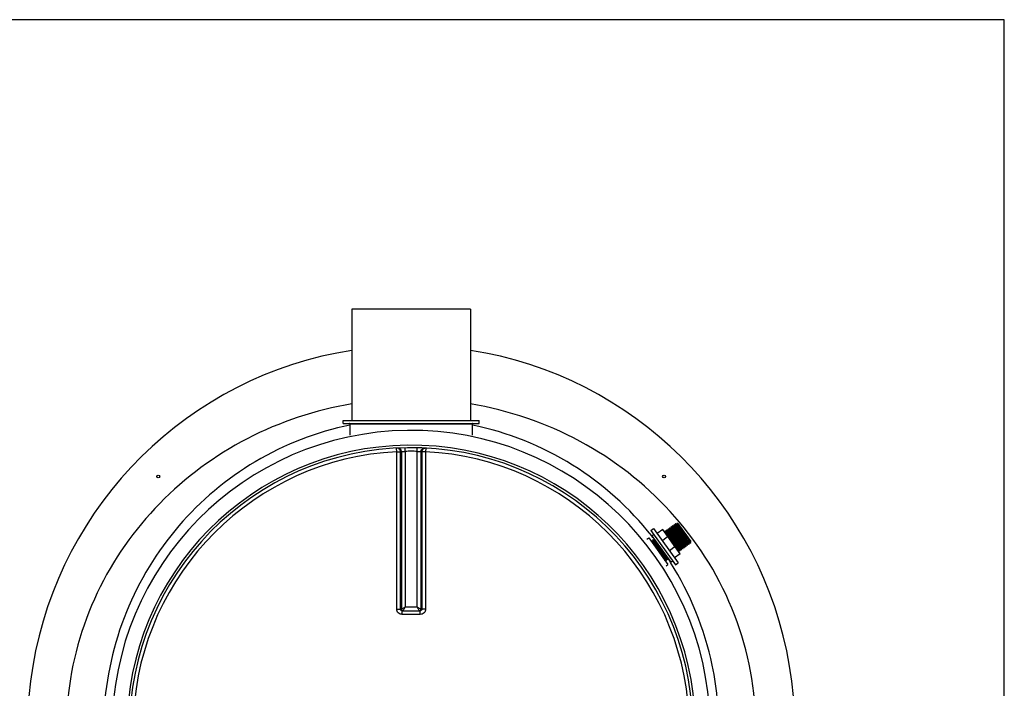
# Model space of a CAD drawing. Header units: millimetres. Extents: x 0 to 297, y 0 to 210.
# Tile 6 of 17: x 162 to 189, y 93 to 111. Entities that reach past the tile are written whole.
import ezdxf

# ---------------------------------------------------------------- set-up
doc = ezdxf.new("R2010")
doc.units = ezdxf.units.MM
doc.header["$LTSCALE"] = 16.335
doc.layers.get('0').update_dxf_attribs({"linetype": 'CONTINUOUS'})
doc.layers.add('AXES_REF', color=7, linetype='CONTINUOUS')

msp = doc.modelspace()

# ---------------------------------------------------------------- linework, layer by layer
at = {"color": 7, "linetype": 'Continuous'}
for p, q in [((188.841, 111.211), (109.601, 111.211)), ((188.841, 72.931), (188.841, 111.211)), ((171.011, 100.408), (174.671, 100.408)), ((171.011, 100.328), (171.011, 100.408)), ((174.671, 100.328), (174.671, 100.408)), ((171.011, 100.328), (174.671, 100.328)), ((171.191, 100.012), (171.191, 100.318)), ((174.491, 100.012), (174.491, 100.318)), ((179.77, 97.476), (179.769, 97.476)), ((179.806, 97.46), (179.77, 97.476)), ((179.804, 97.501), (179.808, 97.464)), ((179.804, 97.501), (179.804, 97.501)), ((179.81, 97.506), (179.81, 97.506)), ((179.846, 97.49), (179.81, 97.506)), ((179.844, 97.53), (179.844, 97.531)), ((179.844, 97.53), (179.848, 97.493)), ((179.846, 97.49), (179.846, 97.49)), ((179.848, 97.493), (179.848, 97.491)), ((179.851, 97.535), (179.85, 97.535)), ((179.887, 97.519), (179.851, 97.535)), ((179.885, 97.56), (179.889, 97.522)), ((179.885, 97.56), (179.885, 97.56)), ((179.887, 97.519), (179.887, 97.519)), ((179.889, 97.522), (179.889, 97.52)), ((179.891, 97.564), (179.891, 97.564)), ((179.927, 97.548), (179.891, 97.564)), ((179.925, 97.589), (179.929, 97.551)), ((179.925, 97.589), (179.926, 97.589)), ((179.927, 97.548), (179.927, 97.548)), ((179.929, 97.551), (179.929, 97.55)), ((179.932, 97.593), (179.931, 97.593)), ((179.968, 97.577), (179.932, 97.593)), ((179.966, 97.618), (179.97, 97.581)), ((179.966, 97.618), (179.966, 97.618)), ((179.968, 97.577), (179.968, 97.577)), ((179.97, 97.581), (179.97, 97.579)), ((180.007, 97.607), (179.972, 97.623)), ((179.972, 97.623), (179.972, 97.623)), ((180.008, 97.607), (180.007, 97.607)), ((180.03, 97.628), (180.008, 97.631)), ((180.008, 97.631), (180.01, 97.608)), ((180.008, 97.631), (180.008, 97.631)), ((180.009, 97.607), (180.008, 97.607)), ((180.03, 97.628), (180.381, 97.141)), ((179.631, 97.463), (179.48, 97.354)), ((179.768, 97.273), (179.617, 97.164)), ((180.099, 96.814), (179.631, 97.463)), ((179.682, 97.413), (179.682, 97.414)), ((179.682, 97.413), (179.685, 97.389)), ((179.689, 97.418), (179.688, 97.418)), ((179.723, 97.402), (179.689, 97.418)), ((179.723, 97.443), (179.726, 97.405)), ((179.723, 97.443), (179.723, 97.443)), ((179.724, 97.402), (179.723, 97.402)), ((179.725, 97.402), (179.724, 97.402)), ((179.726, 97.405), (179.727, 97.403)), ((179.729, 97.447), (179.729, 97.447)), ((179.765, 97.431), (179.729, 97.447)), ((179.763, 97.472), (179.767, 97.434)), ((179.763, 97.472), (179.763, 97.472)), ((179.765, 97.431), (179.765, 97.431)), ((179.767, 97.434), (179.767, 97.433)), ((179.806, 97.46), (179.806, 97.46)), ((179.808, 97.464), (179.808, 97.462)), ((180.139, 97.163), (180.054, 97.275)), ((180.088, 97.3), (180.173, 97.188)), ((179.317, 97.15), (179.318, 97.145)), ((179.317, 97.15), (179.317, 97.15)), ((179.324, 97.155), (179.323, 97.155)), ((179.359, 97.139), (179.324, 97.155)), ((179.358, 97.179), (179.358, 97.18)), ((179.358, 97.179), (179.361, 97.142)), ((179.36, 97.138), (179.359, 97.139)), ((179.361, 97.142), (179.362, 97.14)), ((179.364, 97.184), (179.364, 97.184)), ((179.399, 97.168), (179.364, 97.184)), ((179.399, 97.204), (179.402, 97.169)), ((179.4, 97.168), (179.399, 97.168)), ((179.4, 97.168), (179.4, 97.168)), ((179.962, 97.004), (179.811, 96.895)), ((180.135, 96.927), (180.131, 96.966)), ((180.133, 96.968), (180.135, 96.967)), ((180.135, 96.967), (180.169, 96.952)), ((180.169, 96.952), (180.17, 96.952)), ((180.176, 96.956), (180.172, 96.995)), ((180.174, 96.997), (180.176, 96.996)), ((180.176, 96.996), (180.21, 96.981)), ((180.176, 96.956), (180.176, 96.956)), ((180.21, 96.981), (180.21, 96.981)), ((180.216, 96.986), (180.212, 97.025)), ((180.214, 97.026), (180.215, 97.026)), ((180.215, 97.026), (180.216, 97.025)), ((180.216, 97.025), (180.25, 97.01)), ((180.216, 96.986), (180.216, 96.985)), ((180.25, 97.01), (180.251, 97.01)), ((180.257, 97.015), (180.253, 97.054)), ((180.255, 97.055), (180.291, 97.039)), ((180.257, 97.015), (180.257, 97.014)), ((180.291, 97.039), (180.291, 97.039)), ((180.297, 97.044), (180.293, 97.083)), ((180.296, 97.085), (180.331, 97.069)), ((180.297, 97.044), (180.297, 97.044)), ((180.331, 97.069), (180.332, 97.069)), ((180.334, 97.111), (180.334, 97.112)), ((180.338, 97.073), (180.334, 97.111)), ((180.336, 97.114), (180.372, 97.098)), ((180.374, 97.099), (180.337, 97.15)), ((180.338, 97.073), (180.338, 97.073)), ((180.372, 97.098), (180.371, 97.099)), ((180.372, 97.098), (180.372, 97.098)), ((180.377, 97.116), (180.374, 97.099)), ((180.377, 97.117), (180.375, 97.142)), ((180.377, 97.143), (180.381, 97.141)), ((180.377, 97.117), (180.377, 97.116)), ((180.378, 97.144), (180.38, 97.142)), ((180.38, 97.142), (180.381, 97.141)), ((179.77, 96.664), (179.767, 96.693)), ((180.099, 96.814), (179.948, 96.705)), ((180.053, 96.878), (180.05, 96.908)), ((180.052, 96.909), (180.052, 96.909)), ((180.052, 96.909), (180.054, 96.908)), ((180.054, 96.908), (180.088, 96.893)), ((180.088, 96.893), (180.089, 96.893)), ((180.095, 96.898), (180.091, 96.937)), ((180.093, 96.938), (180.093, 96.938)), ((180.093, 96.938), (180.129, 96.922)), ((180.095, 96.898), (180.095, 96.897)), ((180.129, 96.922), (180.129, 96.922)), ((180.135, 96.927), (180.135, 96.927)), ((179.686, 96.634), (179.685, 96.644)), ((179.687, 96.646), (179.689, 96.645)), ((179.689, 96.645), (179.723, 96.63)), ((179.723, 96.63), (179.724, 96.63)), ((179.73, 96.634), (179.726, 96.674)), ((179.727, 96.675), (179.728, 96.675)), ((179.728, 96.675), (179.73, 96.674)), ((179.73, 96.674), (179.764, 96.659)), ((179.73, 96.634), (179.73, 96.634)), ((179.764, 96.659), (179.764, 96.659)), ((179.77, 96.664), (179.77, 96.663)), ((172.594, 95.275), (173.088, 95.275))]:
    msp.add_line(p, q, dxfattribs=at)
at = {"color": 9, "linetype": 'Continuous'}
for p, q in [((171.191, 100.318), (174.491, 100.318)), ((172.452, 99.564), (172.447, 99.661)), ((172.679, 99.596), (172.677, 99.67)), ((173.003, 99.572), (173.005, 99.67)), ((173.234, 99.661), (173.229, 99.564)), ((172.452, 95.316), (172.452, 99.564)), ((172.552, 95.315), (172.552, 99.562)), ((172.58, 99.563), (172.58, 95.313)), ((172.679, 99.572), (172.679, 99.596)), ((172.679, 99.572), (172.679, 95.371)), ((173.003, 95.371), (173.003, 99.572)), ((173.102, 99.563), (173.102, 95.313)), ((173.13, 99.562), (173.13, 95.315)), ((173.229, 99.564), (173.229, 95.316)), ((179.846, 97.49), (179.847, 97.489)), ((179.847, 97.489), (179.848, 97.488)), ((179.927, 97.548), (179.928, 97.548)), ((179.928, 97.548), (179.929, 97.547)), ((179.968, 97.577), (179.968, 97.577)), ((179.968, 97.577), (179.969, 97.577)), ((180.008, 97.607), (180.009, 97.606)), ((179.724, 97.402), (179.725, 97.401)), ((179.725, 97.401), (179.727, 97.4)), ((179.727, 97.403), (179.727, 97.404)), ((179.765, 97.431), (179.766, 97.431)), ((179.766, 97.431), (179.767, 97.43)), ((179.806, 97.46), (179.806, 97.46)), ((179.806, 97.46), (179.808, 97.459)), ((179.359, 97.139), (179.36, 97.138)), ((179.36, 97.138), (179.361, 97.137)), ((179.4, 97.168), (179.401, 97.167)), ((179.401, 97.167), (179.402, 97.166)), ((179.402, 97.169), (179.402, 97.17)), ((180.132, 96.969), (180.133, 96.968)), ((180.133, 96.968), (180.133, 96.968)), ((180.173, 96.998), (180.173, 96.997)), ((180.173, 96.997), (180.174, 96.997)), ((180.174, 96.997), (180.174, 96.997)), ((180.214, 97.027), (180.214, 97.026)), ((180.214, 97.026), (180.215, 97.026)), ((180.253, 97.057), (180.255, 97.055)), ((180.294, 97.086), (180.295, 97.085)), ((180.295, 97.085), (180.296, 97.085)), ((180.334, 97.115), (180.336, 97.114)), ((180.336, 97.114), (180.336, 97.114)), ((180.374, 97.145), (180.376, 97.144)), ((180.376, 97.144), (180.377, 97.143)), ((180.377, 97.143), (180.377, 97.143)), ((179.586, 96.937), (179.68, 96.813)), ((179.777, 96.668), (179.768, 96.682)), ((179.778, 96.669), (179.77, 96.683)), ((180.05, 96.911), (180.052, 96.909)), ((180.052, 96.909), (180.052, 96.909)), ((180.052, 96.909), (180.052, 96.909)), ((180.052, 96.909), (180.052, 96.909)), ((180.091, 96.94), (180.092, 96.939)), ((180.092, 96.939), (180.093, 96.938)), ((179.686, 96.647), (179.687, 96.646)), ((179.687, 96.646), (179.687, 96.646)), ((179.726, 96.676), (179.728, 96.675)), ((179.728, 96.675), (179.728, 96.675)), ((173.003, 95.371), (172.679, 95.371)), ((172.552, 95.315), (172.579, 95.313)), ((172.594, 95.176), (172.594, 95.275)), ((172.841, 95.176), (172.594, 95.176)), ((173.088, 95.176), (172.841, 95.176)), ((173.088, 95.176), (173.088, 95.275)), ((173.103, 95.313), (173.13, 95.315))]:
    msp.add_line(p, q, dxfattribs=at)
at = {"color": 7, "linetype": 'Continuous'}
for points in [[(179.848, 97.491), (179.848, 97.491), (179.848, 97.491), (179.848, 97.491), (179.848, 97.49), (179.848, 97.49), (179.847, 97.49), (179.846, 97.489), (179.846, 97.49), (179.846, 97.49)], [(179.889, 97.52), (179.889, 97.52), (179.889, 97.52), (179.889, 97.52), (179.888, 97.519), (179.888, 97.519), (179.888, 97.519), (179.887, 97.519), (179.887, 97.519), (179.887, 97.519)], [(179.929, 97.55), (179.929, 97.55), (179.929, 97.549), (179.929, 97.549), (179.929, 97.549), (179.929, 97.548), (179.928, 97.548), (179.928, 97.548), (179.927, 97.548), (179.927, 97.548)], [(179.97, 97.579), (179.97, 97.579), (179.97, 97.579), (179.97, 97.578), (179.97, 97.578), (179.969, 97.578), (179.969, 97.577), (179.968, 97.577), (179.968, 97.577), (179.968, 97.577)], [(180.01, 97.608), (180.01, 97.608), (180.01, 97.607), (180.01, 97.607), (180.009, 97.607), (180.009, 97.607), (180.009, 97.607)], [(179.727, 97.403), (179.727, 97.403), (179.727, 97.403), (179.726, 97.403), (179.726, 97.402), (179.725, 97.402), (179.725, 97.402), (179.725, 97.402)], [(179.767, 97.433), (179.767, 97.433), (179.767, 97.432), (179.767, 97.432), (179.767, 97.432), (179.766, 97.431), (179.766, 97.431), (179.765, 97.431), (179.765, 97.431), (179.765, 97.431)], [(179.808, 97.462), (179.808, 97.462), (179.808, 97.462), (179.808, 97.461), (179.807, 97.461), (179.807, 97.461), (179.806, 97.46), (179.806, 97.46), (179.806, 97.46), (179.806, 97.46)], [(179.362, 97.14), (179.362, 97.14), (179.362, 97.14), (179.362, 97.14), (179.361, 97.139), (179.361, 97.139), (179.36, 97.138), (179.36, 97.138), (179.36, 97.138), (179.36, 97.138)], [(179.402, 97.169), (179.402, 97.169), (179.402, 97.169), (179.402, 97.169), (179.402, 97.168), (179.401, 97.168), (179.401, 97.168), (179.4, 97.168)], [(180.131, 96.966), (180.131, 96.966), (180.131, 96.966), (180.131, 96.967), (180.131, 96.967), (180.132, 96.967), (180.132, 96.968), (180.133, 96.968), (180.133, 96.968)], [(180.133, 96.968), (180.133, 96.968), (180.133, 96.968), (180.133, 96.968)], [(180.172, 96.995), (180.172, 96.995), (180.172, 96.996), (180.172, 96.996), (180.172, 96.996), (180.172, 96.997), (180.173, 96.997), (180.173, 96.997), (180.173, 96.997)], [(180.173, 96.997), (180.174, 96.997), (180.174, 96.997), (180.174, 96.997)], [(180.212, 97.025), (180.212, 97.025), (180.212, 97.025), (180.212, 97.025), (180.213, 97.025), (180.213, 97.026), (180.214, 97.026), (180.214, 97.026), (180.214, 97.026)], [(180.253, 97.054), (180.253, 97.054), (180.253, 97.054), (180.253, 97.054), (180.253, 97.055), (180.254, 97.055), (180.254, 97.056), (180.255, 97.056), (180.255, 97.055)], [(180.293, 97.083), (180.293, 97.083), (180.293, 97.083), (180.294, 97.084), (180.294, 97.084), (180.294, 97.085), (180.295, 97.085), (180.295, 97.085), (180.296, 97.085)], [(180.334, 97.112), (180.334, 97.112), (180.334, 97.113), (180.334, 97.113), (180.334, 97.114), (180.335, 97.114), (180.336, 97.114), (180.336, 97.114), (180.336, 97.114)], [(180.375, 97.142), (180.375, 97.142), (180.375, 97.142), (180.375, 97.142), (180.375, 97.143), (180.375, 97.143), (180.376, 97.143), (180.377, 97.143), (180.377, 97.143)], [(180.05, 96.908), (180.05, 96.908), (180.05, 96.908), (180.05, 96.908), (180.05, 96.909), (180.051, 96.909), (180.051, 96.909), (180.052, 96.909), (180.052, 96.909)], [(180.091, 96.937), (180.091, 96.937), (180.091, 96.937), (180.091, 96.938), (180.091, 96.938), (180.092, 96.939), (180.093, 96.939), (180.093, 96.938)], [(179.685, 96.644), (179.685, 96.644), (179.685, 96.645), (179.685, 96.645), (179.686, 96.646), (179.686, 96.646), (179.686, 96.646)], [(179.686, 96.646), (179.687, 96.646), (179.687, 96.646), (179.687, 96.646)], [(179.726, 96.674), (179.726, 96.674), (179.726, 96.674), (179.726, 96.674), (179.726, 96.674), (179.726, 96.675), (179.727, 96.675), (179.727, 96.675), (179.727, 96.675)], [(172.594, 95.275), (172.592, 95.275), (172.59, 95.275), (172.59, 95.275)], [(173.092, 95.275), (173.092, 95.275), (173.09, 95.275), (173.088, 95.275)]]:
    msp.add_lwpolyline(points, dxfattribs=at)
for centre, radius, start, end in [((172.841, 92.071), 10.35, 98.892, 242.0381), ((172.841, 92.071), 10.35, 297.9619, 81.108), ((171.181, 100.318), 0.01, 0, 90), ((174.501, 100.318), 0.01, 90, 180), ((172.841, 92.071), 7.6, 1.5081, 358.4919), ((180.456, 97.213), 0.104, 221.0097, 221.3717)]:
    msp.add_arc(centre, radius, start, end, dxfattribs=at)
at = {"color": 9, "linetype": 'Continuous'}
for centre, radius, start, end in [((172.841, 92.071), 8.068, 1.4208, 358.5792), ((172.841, 92.071), 7.668, 1.4932, 358.5068), ((172.841, 92.071), 7.503, 92.9675, 177.0325), ((172.94, 92.072), 7.5, 92.7532, 92.9681), ((172.479, 99.563), 0.101, 0.2762, 17.8878), ((172.841, 92.076), 7.498, 90, 91.236), ((172.841, 92.076), 7.498, 88.764, 90), ((173.203, 99.563), 0.101, 162.1122, 179.7238), ((172.742, 92.072), 7.5, 87.0319, 87.2468), ((172.841, 92.071), 7.503, 2.9675, 87.0325), ((180.003, 97.598), 0.0101, 50.9487, 52.8282), ((172.761, 92.102), 8.373, 37.6138, 38.3256), ((172.486, 91.653), 9.199, 37.6609, 37.8205), ((172.743, 92.09), 8.394, 32.5454, 33.0614), ((172.742, 92.089), 8.395, 32.3157, 32.5455)]:
    msp.add_arc(centre, radius, start, end, dxfattribs=at)
for points, knots in [([(171.24, 100.853), (170.262, 100.689), (168.357, 100.058), (165.942, 98.28), (164.213, 95.818), (163.4, 92.89), (163.651, 89.852), (164.918, 87.105), (166.993, 84.941), (168.759, 84.006), (169.688, 83.685)], [0, 0, 0, 0, 0.125623, 0.249484, 0.373687, 0.499788, 0.626562, 0.751746, 0.875485, 1, 1, 1, 1]), ([(182.139, 92.271), (182.114, 93.319), (181.672, 95.407), (179.961, 98.072), (177.466, 100.002), (175.467, 100.681), (174.441, 100.853)], [0, 0, 0, 0, 0.252659, 0.501391, 0.748937, 1, 1, 1, 1]), ([(171.19, 100.282), (170.296, 100.098), (168.569, 99.43), (166.456, 97.652), (165.011, 95.283), (164.398, 92.545), (164.707, 89.749), (165.889, 87.227), (167.797, 85.231), (169.431, 84.38), (170.293, 84.099)], [0, 0, 0, 0, 0.125374, 0.248701, 0.372987, 0.499784, 0.627125, 0.75225, 0.875554, 1, 1, 1, 1]), ([(179.329, 97.295), (178.737, 98.043), (177.273, 99.358), (175.442, 100.087), (174.492, 100.282)], [0, 0, 0, 0, 0.496019, 1, 1, 1, 1]), ([(172.552, 99.562), (172.552, 99.588), (172.529, 99.643), (172.473, 99.663), (172.447, 99.661)], [0, 0, 0, 0, 0.501403, 1, 1, 1, 1]), ([(172.575, 99.594), (172.568, 99.614), (172.541, 99.651), (172.497, 99.664), (172.476, 99.663)], [0, 0, 0, 0, 0.501137, 1, 1, 1, 1]), ([(173.107, 99.594), (173.113, 99.614), (173.14, 99.651), (173.185, 99.664), (173.206, 99.663)], [0, 0, 0, 0, 0.501137, 1, 1, 1, 1]), ([(173.234, 99.661), (173.208, 99.663), (173.153, 99.643), (173.13, 99.588), (173.13, 99.562)], [0, 0, 0, 0, 0.498597, 1, 1, 1, 1]), ([(172.452, 99.564), (172.464, 99.564), (172.486, 99.564), (172.516, 99.564), (172.537, 99.563), (172.548, 99.562), (172.552, 99.562)], [0, 0, 0, 0, 0.35627, 0.666584, 0.890785, 1, 1, 1, 1]), ([(172.58, 99.563), (172.583, 99.564), (172.594, 99.565), (172.616, 99.568), (172.645, 99.571), (172.667, 99.572), (172.679, 99.572)], [0, 0, 0, 0, 0.110022, 0.334275, 0.644069, 1, 1, 1, 1]), ([(173.003, 99.572), (173.014, 99.572), (173.036, 99.571), (173.066, 99.568), (173.087, 99.565), (173.098, 99.564), (173.102, 99.563)], [0, 0, 0, 0, 0.355931, 0.665724, 0.889977, 1, 1, 1, 1]), ([(173.229, 99.564), (173.217, 99.564), (173.195, 99.564), (173.166, 99.564), (173.145, 99.563), (173.133, 99.562), (173.13, 99.562)], [0, 0, 0, 0, 0.35627, 0.666584, 0.890785, 1, 1, 1, 1]), ([(179.848, 97.491), (179.848, 97.492), (179.853, 97.488), (179.855, 97.485), (179.865, 97.475), (179.878, 97.458), (179.899, 97.432), (179.925, 97.399), (179.966, 97.346), (180.021, 97.273), (180.086, 97.188), (180.137, 97.121), (180.172, 97.077), (180.191, 97.053), (180.204, 97.037), (180.211, 97.029), (180.214, 97.027)], [0, 0, 0, 0, 0.005617, 0.015189, 0.029293, 0.070569, 0.127947, 0.19929, 0.281928, 0.468412, 0.659719, 0.827455, 0.894462, 0.946736, 0.982337, 1, 1, 1, 1]), ([(179.848, 97.488), (179.856, 97.48), (179.877, 97.453), (179.917, 97.403), (179.971, 97.333), (180.032, 97.253), (180.093, 97.173), (180.139, 97.113), (180.171, 97.072), (180.189, 97.05), (180.201, 97.035), (180.208, 97.027), (180.211, 97.025)], [0, 0, 0, 0, 0.057882, 0.172568, 0.329335, 0.50797, 0.685425, 0.838804, 0.90009, 0.948335, 0.981986, 1, 1, 1, 1]), ([(179.887, 97.519), (179.888, 97.518), (179.891, 97.515), (179.896, 97.509), (179.904, 97.499), (179.92, 97.48), (179.944, 97.449), (179.979, 97.405), (180.018, 97.353), (180.074, 97.28), (180.117, 97.223), (180.146, 97.186)], [0, 0, 0, 0, 0.009597, 0.029448, 0.05936, 0.098909, 0.204427, 0.339711, 0.496615, 0.665728, 1, 1, 1, 1]), ([(179.889, 97.52), (179.889, 97.523), (179.903, 97.507), (179.911, 97.496), (179.942, 97.458), (179.974, 97.416), (180.015, 97.363), (180.074, 97.286), (180.119, 97.227), (180.149, 97.188)], [0, 0, 0, 0, 0.015659, 0.075798, 0.176969, 0.312576, 0.47368, 0.649683, 1, 1, 1, 1]), ([(179.929, 97.55), (179.929, 97.551), (179.934, 97.547), (179.936, 97.544), (179.945, 97.534), (179.958, 97.518), (179.979, 97.492), (180.003, 97.46), (180.043, 97.408), (180.098, 97.337), (180.162, 97.253), (180.22, 97.178), (180.26, 97.126), (180.283, 97.098), (180.291, 97.089), (180.294, 97.086)], [0, 0, 0, 0, 0.005416, 0.014686, 0.028362, 0.068443, 0.12425, 0.193771, 0.274486, 0.45749, 0.646938, 0.815575, 0.939154, 0.978181, 1, 1, 1, 1]), ([(179.929, 97.547), (179.932, 97.545), (179.939, 97.536), (179.953, 97.519), (179.972, 97.494), (180.008, 97.449), (180.059, 97.383), (180.124, 97.298), (180.178, 97.226), (180.218, 97.174), (180.244, 97.141), (180.264, 97.115), (180.277, 97.099), (180.287, 97.089), (180.289, 97.086), (180.294, 97.082), (180.293, 97.083)], [0, 0, 0, 0, 0.020148, 0.057803, 0.111634, 0.179675, 0.347973, 0.538184, 0.72259, 0.804075, 0.874321, 0.930749, 0.971297, 0.985136, 0.99452, 1, 1, 1, 1]), ([(179.969, 97.577), (179.972, 97.574), (179.979, 97.565), (179.993, 97.549), (180.012, 97.524), (180.047, 97.479), (180.099, 97.413), (180.164, 97.328), (180.218, 97.256), (180.259, 97.203), (180.284, 97.171), (180.305, 97.145), (180.318, 97.128), (180.327, 97.118), (180.329, 97.115), (180.334, 97.111), (180.334, 97.112)], [0, 0, 0, 0, 0.019571, 0.056746, 0.11021, 0.178004, 0.34615, 0.536596, 0.721472, 0.803224, 0.873729, 0.930387, 0.971119, 0.985028, 0.994467, 1, 1, 1, 1]), ([(179.97, 97.579), (179.97, 97.58), (179.975, 97.576), (179.977, 97.573), (179.986, 97.563), (179.999, 97.547), (180.019, 97.521), (180.044, 97.489), (180.084, 97.437), (180.138, 97.367), (180.203, 97.282), (180.26, 97.207), (180.3, 97.155), (180.323, 97.127), (180.331, 97.118), (180.334, 97.115)], [0, 0, 0, 0, 0.005415, 0.014688, 0.028368, 0.068463, 0.124291, 0.193835, 0.274577, 0.45763, 0.647107, 0.815735, 0.939258, 0.978238, 1, 1, 1, 1]), ([(180.009, 97.606), (180.012, 97.604), (180.019, 97.595), (180.033, 97.579), (180.052, 97.554), (180.087, 97.51), (180.138, 97.443), (180.204, 97.358), (180.258, 97.286), (180.299, 97.233), (180.324, 97.201), (180.345, 97.174), (180.358, 97.158), (180.368, 97.147), (180.37, 97.144), (180.375, 97.141), (180.375, 97.142)], [0, 0, 0, 0, 0.018959, 0.055662, 0.108796, 0.176388, 0.344459, 0.535169, 0.720518, 0.80253, 0.873277, 0.930142, 0.971025, 0.984986, 0.994457, 1, 1, 1, 1]), ([(180.01, 97.608), (180.01, 97.609), (180.015, 97.606), (180.017, 97.603), (180.026, 97.593), (180.039, 97.577), (180.059, 97.551), (180.084, 97.519), (180.124, 97.468), (180.178, 97.397), (180.242, 97.313), (180.3, 97.237), (180.343, 97.183), (180.366, 97.153), (180.374, 97.145)], [0, 0, 0, 0, 0.00536, 0.014567, 0.028157, 0.068009, 0.123514, 0.192667, 0.272976, 0.455186, 0.644161, 0.812944, 0.937456, 1, 1, 1, 1]), ([(179.727, 97.404), (179.727, 97.404), (179.729, 97.403), (179.732, 97.399), (179.743, 97.388), (179.757, 97.369), (179.778, 97.343), (179.803, 97.311), (179.831, 97.274), (179.863, 97.233), (179.907, 97.176), (179.96, 97.106), (180.017, 97.031), (180.06, 96.977), (180.082, 96.948), (180.091, 96.94)], [0, 0, 0, 0, 0.001758, 0.00757, 0.032175, 0.073448, 0.129956, 0.199701, 0.280212, 0.368629, 0.461813, 0.649187, 0.815946, 0.938616, 1, 1, 1, 1]), ([(179.727, 97.4), (179.736, 97.391), (179.758, 97.362), (179.802, 97.307), (179.86, 97.232), (179.924, 97.147), (179.978, 97.077), (180.017, 97.025), (180.042, 96.994), (180.062, 96.968), (180.075, 96.952), (180.084, 96.942), (180.086, 96.939), (180.091, 96.936), (180.091, 96.937)], [0, 0, 0, 0, 0.063235, 0.188217, 0.357213, 0.546149, 0.728103, 0.808215, 0.877149, 0.932428, 0.97208, 0.985587, 0.994724, 1, 1, 1, 1]), ([(179.767, 97.433), (179.767, 97.434), (179.772, 97.43), (179.774, 97.427), (179.783, 97.417), (179.796, 97.401), (179.817, 97.375), (179.842, 97.343), (179.882, 97.29), (179.936, 97.219), (180.001, 97.134), (180.052, 97.068), (180.087, 97.022), (180.107, 96.998), (180.121, 96.98), (180.129, 96.972), (180.132, 96.969)], [0, 0, 0, 0, 0.005461, 0.0148, 0.028575, 0.068933, 0.125105, 0.195049, 0.276213, 0.46003, 0.649916, 0.818349, 0.886671, 0.94093, 0.979156, 1, 1, 1, 1]), ([(179.767, 97.43), (179.77, 97.427), (179.778, 97.418), (179.801, 97.39), (179.84, 97.339), (179.898, 97.263), (179.963, 97.179), (180.017, 97.108), (180.057, 97.056), (180.082, 97.024), (180.102, 96.998), (180.115, 96.982), (180.125, 96.972), (180.127, 96.969), (180.131, 96.965), (180.131, 96.966)], [0, 0, 0, 0, 0.021502, 0.060281, 0.183589, 0.352238, 0.5419, 0.725205, 0.806065, 0.875705, 0.931596, 0.971714, 0.985388, 0.994644, 1, 1, 1, 1]), ([(179.769, 97.274), (179.797, 97.237), (179.855, 97.16), (179.926, 97.067), (179.98, 96.998), (180.011, 96.957), (180.034, 96.93), (180.046, 96.915), (180.05, 96.911)], [0, 0, 0, 0, 0.305559, 0.625099, 0.764426, 0.87783, 0.958047, 1, 1, 1, 1]), ([(179.808, 97.462), (179.808, 97.463), (179.812, 97.459), (179.815, 97.456), (179.824, 97.446), (179.837, 97.43), (179.858, 97.404), (179.883, 97.371), (179.923, 97.319), (179.977, 97.248), (180.042, 97.163), (180.093, 97.096), (180.129, 97.051), (180.148, 97.026), (180.162, 97.009), (180.17, 97.001), (180.173, 96.998)], [0, 0, 0, 0, 0.005492, 0.014877, 0.028717, 0.069254, 0.125661, 0.195878, 0.277329, 0.461666, 0.651829, 0.820128, 0.888194, 0.942066, 0.979779, 1, 1, 1, 1]), ([(179.808, 97.459), (179.816, 97.451), (179.836, 97.425), (179.876, 97.375), (179.929, 97.305), (179.99, 97.225), (180.051, 97.146), (180.104, 97.077), (180.14, 97.031), (180.16, 97.006), (180.167, 96.998), (180.17, 96.996)], [0, 0, 0, 0, 0.056622, 0.17026, 0.326333, 0.50472, 0.682407, 0.836473, 0.947055, 0.981328, 1, 1, 1, 1]), ([(179.361, 97.137), (179.365, 97.134), (179.372, 97.125), (179.395, 97.097), (179.435, 97.046), (179.493, 96.97), (179.558, 96.886), (179.612, 96.815), (179.652, 96.763), (179.676, 96.731), (179.697, 96.705), (179.71, 96.689), (179.719, 96.679), (179.721, 96.676), (179.726, 96.673), (179.726, 96.674)], [0, 0, 0, 0, 0.021824, 0.060866, 0.184503, 0.353219, 0.542737, 0.725776, 0.806488, 0.875988, 0.931759, 0.971785, 0.985426, 0.99466, 1, 1, 1, 1]), ([(179.362, 97.14), (179.362, 97.141), (179.366, 97.137), (179.368, 97.135), (179.378, 97.124), (179.391, 97.108), (179.411, 97.082), (179.436, 97.05), (179.477, 96.998), (179.531, 96.926), (179.596, 96.842), (179.647, 96.775), (179.682, 96.73), (179.702, 96.705), (179.716, 96.688), (179.723, 96.679), (179.726, 96.676)], [0, 0, 0, 0, 0.005467, 0.014815, 0.028603, 0.068994, 0.125211, 0.195207, 0.276424, 0.460339, 0.650278, 0.818685, 0.886959, 0.941145, 0.979274, 1, 1, 1, 1]), ([(179.402, 97.17), (179.402, 97.171), (179.411, 97.162), (179.417, 97.155), (179.436, 97.131), (179.457, 97.104), (179.485, 97.068), (179.528, 97.012), (179.562, 96.968), (179.586, 96.937)], [0, 0, 0, 0, 0.014257, 0.067247, 0.157524, 0.28154, 0.434346, 0.609819, 1, 1, 1, 1]), ([(179.402, 97.166), (179.408, 97.161), (179.424, 97.141), (179.454, 97.103), (179.495, 97.05), (179.562, 96.963), (179.642, 96.858), (179.705, 96.775), (179.734, 96.739)], [0, 0, 0, 0, 0.046908, 0.138883, 0.267622, 0.421413, 0.74711, 1, 1, 1, 1]), ([(179.819, 97.202), (179.845, 97.168), (179.884, 97.117), (179.935, 97.051), (179.969, 97.007), (179.998, 96.969), (180.021, 96.939), (180.038, 96.92), (180.046, 96.91), (180.049, 96.907)], [0, 0, 0, 0, 0.34605, 0.513371, 0.665995, 0.796544, 0.898715, 0.967599, 1, 1, 1, 1]), ([(180.146, 97.186), (180.161, 97.167), (180.181, 97.14), (180.208, 97.106), (180.223, 97.087), (180.236, 97.072), (180.243, 97.062), (180.249, 97.057), (180.25, 97.055), (180.253, 97.053), (180.253, 97.054)], [0, 0, 0, 0, 0.424207, 0.600841, 0.748568, 0.864201, 0.945265, 0.972296, 0.990184, 1, 1, 1, 1]), ([(180.149, 97.188), (180.162, 97.171), (180.185, 97.141), (180.215, 97.102), (180.237, 97.075), (180.249, 97.061), (180.253, 97.057)], [0, 0, 0, 0, 0.374024, 0.677147, 0.890247, 1, 1, 1, 1]), ([(180.17, 96.996), (180.17, 96.996), (180.171, 96.994), (180.172, 96.995), (180.172, 96.995)], [0, 0, 0, 0, 0.741615, 1, 1, 1, 1]), ([(180.211, 97.025), (180.211, 97.025), (180.212, 97.024), (180.212, 97.024), (180.212, 97.025)], [0, 0, 0, 0, 0.724882, 1, 1, 1, 1]), ([(179.599, 96.755), (179.61, 96.741), (179.629, 96.717), (179.654, 96.684), (179.672, 96.662), (179.682, 96.651), (179.686, 96.647)], [0, 0, 0, 0, 0.375922, 0.677086, 0.888545, 1, 1, 1, 1]), ([(179.653, 96.681), (179.657, 96.675), (179.666, 96.665), (179.674, 96.654), (179.681, 96.648), (179.682, 96.645), (179.685, 96.644), (179.685, 96.644)], [0, 0, 0, 0, 0.457042, 0.779385, 0.887595, 0.959727, 1, 1, 1, 1]), ([(180.049, 96.907), (180.049, 96.907), (180.05, 96.907), (180.05, 96.907), (180.05, 96.908)], [0, 0, 0, 0, 0.623472, 1, 1, 1, 1]), ([(181.11, 92.799), (181.081, 93.137), (180.887, 94.46), (180.371, 95.735), (179.837, 96.577)], [0, 0, 0, 0, 0.253514, 1, 1, 1, 1]), ([(172.679, 95.371), (172.658, 95.359), (172.625, 95.339), (172.592, 95.319), (172.58, 95.313)], [0, 0, 0, 0, 0.643574, 1, 1, 1, 1]), ([(172.621, 95.275), (172.623, 95.279), (172.643, 95.311), (172.662, 95.344), (172.679, 95.371)], [0, 0, 0, 0, 0.141886, 1, 1, 1, 1]), ([(173.003, 95.371), (173.009, 95.361), (173.028, 95.329), (173.047, 95.296), (173.061, 95.275)], [0, 0, 0, 0, 0.323046, 1, 1, 1, 1]), ([(173.102, 95.313), (173.09, 95.319), (173.057, 95.339), (173.024, 95.359), (173.003, 95.371)], [0, 0, 0, 0, 0.356419, 1, 1, 1, 1]), ([(172.452, 95.316), (172.474, 95.316), (172.508, 95.315), (172.541, 95.316), (172.552, 95.315)], [0, 0, 0, 0, 0.666848, 1, 1, 1, 1]), ([(172.594, 95.176), (172.558, 95.176), (172.483, 95.205), (172.452, 95.28), (172.452, 95.316)], [0, 0, 0, 0, 0.500203, 1, 1, 1, 1]), ([(172.59, 95.275), (172.58, 95.276), (172.56, 95.285), (172.552, 95.305), (172.552, 95.315)], [0, 0, 0, 0, 0.494949, 1, 1, 1, 1]), ([(172.58, 95.313), (172.58, 95.313), (172.579, 95.312), (172.579, 95.313), (172.579, 95.313)], [0, 0, 0, 0, 0.533802, 1, 1, 1, 1]), ([(172.579, 95.313), (172.579, 95.304), (172.584, 95.288), (172.598, 95.277), (172.606, 95.275)], [0, 0, 0, 0, 0.501115, 1, 1, 1, 1]), ([(172.58, 95.313), (172.58, 95.304), (172.586, 95.287), (172.601, 95.277), (172.609, 95.275)], [0, 0, 0, 0, 0.499642, 1, 1, 1, 1]), ([(173.102, 95.313), (173.102, 95.304), (173.096, 95.287), (173.081, 95.277), (173.073, 95.275)], [0, 0, 0, 0, 0.499642, 1, 1, 1, 1]), ([(173.103, 95.313), (173.103, 95.304), (173.098, 95.288), (173.084, 95.277), (173.076, 95.275)], [0, 0, 0, 0, 0.501115, 1, 1, 1, 1]), ([(173.229, 95.316), (173.229, 95.28), (173.199, 95.205), (173.124, 95.176), (173.088, 95.176)], [0, 0, 0, 0, 0.499795, 1, 1, 1, 1]), ([(173.13, 95.315), (173.13, 95.305), (173.121, 95.285), (173.101, 95.276), (173.092, 95.275)], [0, 0, 0, 0, 0.505049, 1, 1, 1, 1]), ([(173.103, 95.313), (173.103, 95.312), (173.102, 95.312), (173.102, 95.313), (173.102, 95.313)], [0, 0, 0, 0, 0.392732, 1, 1, 1, 1]), ([(173.229, 95.316), (173.207, 95.316), (173.174, 95.315), (173.141, 95.316), (173.13, 95.315)], [0, 0, 0, 0, 0.666848, 1, 1, 1, 1])]:
    msp.add_open_spline(points, degree=3, knots=knots, dxfattribs=at)
at = {"color": 7, "linetype": 'Continuous'}
for points, knots in [([(179.972, 97.216), (179.948, 97.249), (179.912, 97.296), (179.865, 97.357), (179.836, 97.396), (179.811, 97.428), (179.792, 97.452), (179.778, 97.467), (179.772, 97.475), (179.77, 97.476)], [0, 0, 0, 0, 0.373077, 0.542583, 0.69234, 0.816905, 0.911756, 0.973478, 1, 1, 1, 1]), ([(179.804, 97.501), (179.804, 97.502), (179.806, 97.499), (179.809, 97.497), (179.815, 97.49), (179.822, 97.482), (179.83, 97.471), (179.845, 97.453), (179.867, 97.424), (179.897, 97.385), (179.932, 97.34), (179.969, 97.292), (179.994, 97.258), (180.007, 97.241)], [0, 0, 0, 0, 0.005357, 0.01993, 0.043857, 0.076954, 0.118921, 0.169356, 0.293637, 0.445032, 0.61774, 0.805122, 1, 1, 1, 1]), ([(180.013, 97.245), (179.988, 97.278), (179.952, 97.326), (179.906, 97.386), (179.876, 97.425), (179.851, 97.457), (179.832, 97.482), (179.819, 97.496), (179.813, 97.504), (179.81, 97.506)], [0, 0, 0, 0, 0.373077, 0.542583, 0.69234, 0.816905, 0.911756, 0.973478, 1, 1, 1, 1]), ([(179.844, 97.531), (179.845, 97.531), (179.847, 97.529), (179.85, 97.526), (179.855, 97.52), (179.862, 97.511), (179.871, 97.501), (179.886, 97.482), (179.908, 97.454), (179.938, 97.414), (179.972, 97.37), (180.009, 97.321), (180.035, 97.287), (180.048, 97.27)], [0, 0, 0, 0, 0.005357, 0.019931, 0.043859, 0.076956, 0.118924, 0.16936, 0.293642, 0.445038, 0.617745, 0.805123, 1, 1, 1, 1]), ([(180.054, 97.275), (180.029, 97.307), (179.993, 97.355), (179.946, 97.415), (179.917, 97.454), (179.892, 97.486), (179.873, 97.511), (179.859, 97.525), (179.853, 97.534), (179.851, 97.535)], [0, 0, 0, 0, 0.373077, 0.542583, 0.69234, 0.816905, 0.911756, 0.973478, 1, 1, 1, 1]), ([(179.885, 97.56), (179.885, 97.56), (179.888, 97.558), (179.891, 97.555), (179.896, 97.549), (179.903, 97.541), (179.912, 97.53), (179.926, 97.511), (179.948, 97.483), (179.979, 97.444), (180.013, 97.399), (180.05, 97.35), (180.075, 97.317), (180.088, 97.3)], [0, 0, 0, 0, 0.005357, 0.019931, 0.04386, 0.076958, 0.118924, 0.169359, 0.29364, 0.445037, 0.617745, 0.805123, 1, 1, 1, 1]), ([(180.094, 97.304), (180.069, 97.337), (180.033, 97.384), (179.987, 97.445), (179.957, 97.483), (179.932, 97.515), (179.913, 97.54), (179.9, 97.555), (179.894, 97.563), (179.891, 97.564)], [0, 0, 0, 0, 0.373077, 0.542583, 0.69234, 0.816905, 0.911756, 0.973478, 1, 1, 1, 1]), ([(179.926, 97.589), (179.926, 97.59), (179.928, 97.587), (179.931, 97.585), (179.936, 97.578), (179.943, 97.57), (179.952, 97.559), (179.967, 97.541), (179.989, 97.512), (180.019, 97.473), (180.053, 97.428), (180.09, 97.38), (180.116, 97.346), (180.129, 97.329)], [0, 0, 0, 0, 0.005357, 0.019931, 0.04386, 0.076958, 0.118925, 0.169359, 0.293639, 0.445035, 0.617745, 0.805123, 1, 1, 1, 1]), ([(180.135, 97.333), (180.11, 97.366), (180.074, 97.413), (180.028, 97.474), (179.998, 97.513), (179.973, 97.545), (179.954, 97.569), (179.94, 97.584), (179.935, 97.592), (179.932, 97.593)], [0, 0, 0, 0, 0.373077, 0.542583, 0.69234, 0.816905, 0.911756, 0.973478, 1, 1, 1, 1]), ([(180.371, 97.099), (180.368, 97.101), (180.36, 97.111), (180.345, 97.129), (180.324, 97.155), (180.286, 97.204), (180.231, 97.277), (180.171, 97.355), (180.122, 97.42), (180.087, 97.467), (180.054, 97.509), (180.026, 97.546), (180.005, 97.573), (179.991, 97.59), (179.983, 97.601), (179.976, 97.608), (179.971, 97.614), (179.969, 97.617), (179.967, 97.619), (179.966, 97.618)], [0, 0, 0, 0, 0.018792, 0.054761, 0.10666, 0.172636, 0.336931, 0.52425, 0.618228, 0.707904, 0.790055, 0.86173, 0.920356, 0.944098, 0.963833, 0.979386, 0.990624, 0.99747, 1, 1, 1, 1]), ([(179.972, 97.623), (179.974, 97.622), (179.979, 97.616), (179.988, 97.606), (180.001, 97.59), (180.018, 97.568), (180.039, 97.541), (180.072, 97.498), (180.119, 97.436), (180.178, 97.358), (180.251, 97.262), (180.304, 97.193), (180.337, 97.15)], [0, 0, 0, 0, 0.01033, 0.033452, 0.068901, 0.115852, 0.173195, 0.239567, 0.39291, 0.561377, 0.729027, 1, 1, 1, 1]), ([(180.199, 97.38), (180.176, 97.412), (180.141, 97.458), (180.097, 97.517), (180.068, 97.555), (180.045, 97.586), (180.029, 97.607), (180.019, 97.619), (180.014, 97.626), (180.01, 97.629), (180.009, 97.631), (180.008, 97.631)], [0, 0, 0, 0, 0.378753, 0.550506, 0.701487, 0.825956, 0.919238, 0.95306, 0.977905, 0.99357, 1, 1, 1, 1]), ([(179.682, 97.414), (179.683, 97.414), (179.685, 97.412), (179.688, 97.409), (179.693, 97.403), (179.7, 97.394), (179.709, 97.384), (179.724, 97.365), (179.746, 97.337), (179.776, 97.297), (179.81, 97.253), (179.847, 97.204), (179.872, 97.17), (179.885, 97.153)], [0, 0, 0, 0, 0.005357, 0.01993, 0.043858, 0.076955, 0.118922, 0.169356, 0.293633, 0.445026, 0.617738, 0.805122, 1, 1, 1, 1]), ([(179.891, 97.158), (179.867, 97.19), (179.83, 97.238), (179.784, 97.298), (179.754, 97.337), (179.729, 97.369), (179.71, 97.394), (179.697, 97.408), (179.691, 97.417), (179.689, 97.418)], [0, 0, 0, 0, 0.373077, 0.542583, 0.69234, 0.816905, 0.911756, 0.973478, 1, 1, 1, 1]), ([(179.723, 97.443), (179.723, 97.443), (179.725, 97.441), (179.728, 97.438), (179.734, 97.432), (179.741, 97.424), (179.749, 97.413), (179.764, 97.394), (179.786, 97.366), (179.816, 97.327), (179.851, 97.282), (179.888, 97.233), (179.913, 97.2), (179.926, 97.183)], [0, 0, 0, 0, 0.005357, 0.019929, 0.043857, 0.076953, 0.11892, 0.169355, 0.293632, 0.445025, 0.617736, 0.80512, 1, 1, 1, 1]), ([(179.932, 97.187), (179.907, 97.22), (179.871, 97.267), (179.825, 97.328), (179.795, 97.366), (179.77, 97.398), (179.751, 97.423), (179.738, 97.438), (179.732, 97.446), (179.729, 97.447)], [0, 0, 0, 0, 0.373077, 0.542583, 0.69234, 0.816905, 0.911756, 0.973478, 1, 1, 1, 1]), ([(179.763, 97.472), (179.764, 97.473), (179.766, 97.47), (179.769, 97.468), (179.774, 97.461), (179.781, 97.453), (179.79, 97.442), (179.805, 97.423), (179.827, 97.395), (179.857, 97.356), (179.891, 97.311), (179.928, 97.263), (179.954, 97.229), (179.967, 97.212)], [0, 0, 0, 0, 0.005357, 0.019929, 0.043856, 0.076953, 0.118919, 0.169354, 0.293633, 0.445027, 0.617737, 0.805121, 1, 1, 1, 1]), ([(179.967, 97.212), (179.991, 97.179), (180.027, 97.132), (180.074, 97.071), (180.103, 97.032), (180.128, 97), (180.147, 96.976), (180.161, 96.961), (180.167, 96.953), (180.169, 96.952)], [0, 0, 0, 0, 0.373077, 0.542584, 0.69234, 0.816905, 0.911757, 0.973479, 1, 1, 1, 1]), ([(180.176, 96.956), (180.175, 96.955), (180.173, 96.958), (180.17, 96.96), (180.165, 96.967), (180.158, 96.975), (180.149, 96.986), (180.134, 97.005), (180.112, 97.033), (180.082, 97.072), (180.048, 97.117), (180.011, 97.165), (179.985, 97.199), (179.972, 97.216)], [0, 0, 0, 0, 0.005359, 0.019931, 0.043859, 0.076959, 0.118923, 0.16936, 0.293636, 0.445033, 0.617742, 0.805121, 1, 1, 1, 1]), ([(180.007, 97.241), (180.032, 97.208), (180.068, 97.161), (180.114, 97.1), (180.144, 97.062), (180.169, 97.03), (180.188, 97.005), (180.201, 96.99), (180.207, 96.982), (180.21, 96.981)], [0, 0, 0, 0, 0.373075, 0.542581, 0.692337, 0.816904, 0.911756, 0.973478, 1, 1, 1, 1]), ([(180.216, 96.985), (180.216, 96.985), (180.214, 96.987), (180.211, 96.99), (180.205, 96.996), (180.198, 97.004), (180.19, 97.015), (180.175, 97.034), (180.153, 97.062), (180.123, 97.101), (180.088, 97.146), (180.051, 97.195), (180.026, 97.228), (180.013, 97.245)], [0, 0, 0, 0, 0.005359, 0.019931, 0.043859, 0.076959, 0.118923, 0.16936, 0.293636, 0.445033, 0.617742, 0.805121, 1, 1, 1, 1]), ([(180.048, 97.27), (180.072, 97.238), (180.108, 97.19), (180.155, 97.13), (180.184, 97.091), (180.209, 97.059), (180.228, 97.034), (180.242, 97.02), (180.248, 97.011), (180.25, 97.01)], [0, 0, 0, 0, 0.373075, 0.542578, 0.692335, 0.816903, 0.911757, 0.973478, 1, 1, 1, 1]), ([(180.297, 97.044), (180.297, 97.043), (180.295, 97.046), (180.292, 97.048), (180.286, 97.055), (180.279, 97.063), (180.271, 97.074), (180.256, 97.092), (180.234, 97.121), (180.204, 97.16), (180.169, 97.205), (180.132, 97.253), (180.107, 97.287), (180.094, 97.304)], [0, 0, 0, 0, 0.005359, 0.019931, 0.043859, 0.076959, 0.118923, 0.16936, 0.293636, 0.445033, 0.617742, 0.805121, 1, 1, 1, 1]), ([(180.129, 97.329), (180.154, 97.296), (180.19, 97.249), (180.236, 97.188), (180.266, 97.149), (180.291, 97.117), (180.31, 97.093), (180.323, 97.078), (180.329, 97.07), (180.331, 97.069)], [0, 0, 0, 0, 0.373078, 0.542581, 0.692336, 0.816905, 0.911759, 0.97348, 1, 1, 1, 1]), ([(180.338, 97.073), (180.337, 97.072), (180.335, 97.075), (180.332, 97.077), (180.327, 97.084), (180.32, 97.092), (180.311, 97.103), (180.296, 97.122), (180.274, 97.15), (180.244, 97.189), (180.21, 97.234), (180.173, 97.283), (180.148, 97.316), (180.135, 97.333)], [0, 0, 0, 0, 0.005359, 0.019931, 0.043859, 0.076959, 0.118923, 0.16936, 0.293636, 0.445033, 0.617742, 0.805121, 1, 1, 1, 1]), ([(180.199, 97.38), (180.238, 97.329), (180.289, 97.26), (180.349, 97.181), (180.369, 97.154), (180.377, 97.145)], [0, 0, 0, 0, 0.6496, 0.876722, 1, 1, 1, 1]), ([(179.317, 97.15), (179.318, 97.151), (179.32, 97.148), (179.323, 97.146), (179.328, 97.139), (179.335, 97.131), (179.344, 97.12), (179.359, 97.102), (179.381, 97.073), (179.411, 97.034), (179.445, 96.989), (179.482, 96.941), (179.507, 96.907), (179.52, 96.89)], [0, 0, 0, 0, 0.005357, 0.019931, 0.043858, 0.076956, 0.118923, 0.169358, 0.293634, 0.445029, 0.617741, 0.805123, 1, 1, 1, 1]), ([(179.526, 96.894), (179.502, 96.927), (179.465, 96.975), (179.419, 97.035), (179.39, 97.074), (179.365, 97.106), (179.346, 97.131), (179.332, 97.145), (179.326, 97.153), (179.324, 97.155)], [0, 0, 0, 0, 0.373077, 0.542583, 0.69234, 0.816905, 0.911756, 0.973478, 1, 1, 1, 1]), ([(179.358, 97.18), (179.358, 97.18), (179.36, 97.178), (179.363, 97.175), (179.369, 97.169), (179.376, 97.16), (179.384, 97.15), (179.399, 97.131), (179.421, 97.103), (179.451, 97.063), (179.486, 97.019), (179.523, 96.97), (179.548, 96.936), (179.561, 96.919)], [0, 0, 0, 0, 0.005357, 0.01993, 0.043857, 0.076954, 0.118921, 0.169355, 0.293632, 0.445025, 0.617736, 0.805121, 1, 1, 1, 1]), ([(179.567, 96.924), (179.542, 96.956), (179.506, 97.004), (179.46, 97.064), (179.43, 97.103), (179.405, 97.135), (179.386, 97.16), (179.373, 97.174), (179.367, 97.183), (179.364, 97.184)], [0, 0, 0, 0, 0.373077, 0.542583, 0.69234, 0.816905, 0.911756, 0.973478, 1, 1, 1, 1]), ([(179.885, 97.153), (179.91, 97.121), (179.946, 97.073), (179.993, 97.013), (180.022, 96.974), (180.047, 96.942), (180.066, 96.917), (180.08, 96.903), (180.086, 96.894), (180.088, 96.893)], [0, 0, 0, 0, 0.373083, 0.54259, 0.692343, 0.816907, 0.91176, 0.97348, 1, 1, 1, 1]), ([(180.095, 96.897), (180.094, 96.897), (180.092, 96.899), (180.089, 96.902), (180.084, 96.908), (180.077, 96.917), (180.068, 96.927), (180.053, 96.946), (180.031, 96.974), (180.001, 97.014), (179.967, 97.058), (179.93, 97.107), (179.904, 97.141), (179.891, 97.158)], [0, 0, 0, 0, 0.005359, 0.01993, 0.043859, 0.076957, 0.118922, 0.169359, 0.293636, 0.445032, 0.617742, 0.805121, 1, 1, 1, 1]), ([(179.926, 97.183), (179.951, 97.15), (179.987, 97.102), (180.033, 97.042), (180.063, 97.003), (180.088, 96.971), (180.107, 96.946), (180.12, 96.932), (180.126, 96.924), (180.129, 96.922)], [0, 0, 0, 0, 0.37308, 0.542587, 0.692342, 0.816906, 0.911758, 0.973479, 1, 1, 1, 1]), ([(180.135, 96.927), (180.135, 96.926), (180.132, 96.929), (180.13, 96.931), (180.124, 96.938), (180.117, 96.946), (180.108, 96.957), (180.094, 96.975), (180.072, 97.004), (180.041, 97.043), (180.007, 97.088), (179.97, 97.136), (179.945, 97.17), (179.932, 97.187)], [0, 0, 0, 0, 0.005359, 0.019931, 0.043859, 0.076959, 0.118923, 0.16936, 0.293636, 0.445033, 0.617742, 0.805121, 1, 1, 1, 1]), ([(180.257, 97.014), (180.256, 97.014), (180.255, 97.015), (180.254, 97.017), (180.251, 97.02), (180.245, 97.026), (180.236, 97.038), (180.222, 97.055), (180.205, 97.076), (180.177, 97.113), (180.154, 97.142), (180.139, 97.163)], [0, 0, 0, 0, 0.005254, 0.018581, 0.040368, 0.070583, 0.155732, 0.272419, 0.418348, 0.590608, 1, 1, 1, 1]), ([(180.173, 97.188), (180.188, 97.168), (180.21, 97.139), (180.238, 97.104), (180.254, 97.083), (180.268, 97.065), (180.279, 97.052), (180.286, 97.044), (180.289, 97.04), (180.291, 97.039)], [0, 0, 0, 0, 0.396612, 0.565087, 0.709415, 0.826916, 0.915443, 0.973413, 1, 1, 1, 1]), ([(180.377, 97.116), (180.376, 97.112), (180.362, 97.124), (180.354, 97.133), (180.343, 97.144), (180.337, 97.15)], [0, 0, 0, 0, 0.221667, 0.543295, 1, 1, 1, 1]), ([(179.52, 96.89), (179.545, 96.857), (179.581, 96.81), (179.628, 96.749), (179.657, 96.711), (179.682, 96.679), (179.701, 96.654), (179.715, 96.639), (179.721, 96.631), (179.723, 96.63)], [0, 0, 0, 0, 0.373082, 0.542589, 0.692342, 0.816907, 0.91176, 0.97348, 1, 1, 1, 1]), ([(179.73, 96.634), (179.729, 96.634), (179.727, 96.636), (179.724, 96.639), (179.719, 96.645), (179.712, 96.653), (179.703, 96.664), (179.688, 96.683), (179.666, 96.711), (179.636, 96.75), (179.602, 96.795), (179.565, 96.844), (179.539, 96.877), (179.526, 96.894)], [0, 0, 0, 0, 0.005359, 0.019931, 0.043859, 0.076959, 0.118923, 0.16936, 0.293636, 0.445033, 0.617742, 0.805121, 1, 1, 1, 1]), ([(179.561, 96.919), (179.586, 96.887), (179.622, 96.839), (179.668, 96.779), (179.698, 96.74), (179.723, 96.708), (179.742, 96.683), (179.755, 96.669), (179.761, 96.66), (179.764, 96.659)], [0, 0, 0, 0, 0.373083, 0.54259, 0.692343, 0.816907, 0.911759, 0.97348, 1, 1, 1, 1]), ([(179.77, 96.663), (179.77, 96.663), (179.768, 96.665), (179.765, 96.668), (179.759, 96.674), (179.752, 96.683), (179.744, 96.693), (179.729, 96.712), (179.707, 96.74), (179.677, 96.78), (179.642, 96.824), (179.605, 96.873), (179.58, 96.907), (179.567, 96.924)], [0, 0, 0, 0, 0.005359, 0.019931, 0.043859, 0.076959, 0.118923, 0.16936, 0.293636, 0.445033, 0.617742, 0.805121, 1, 1, 1, 1])]:
    msp.add_open_spline(points, degree=3, knots=knots, dxfattribs=at)
at = {"layer": 'AXES_REF', "color": 7, "linetype": 'Continuous'}
for p, q in [((174.441, 103.408), (171.241, 103.408)), ((171.241, 103.408), (171.241, 100.408)), ((174.441, 103.408), (174.441, 100.408)), ((179.304, 97.437), (179.38, 97.492)), ((179.38, 97.492), (180.047, 96.567)), ((179.763, 97.472), (179.769, 97.476)), ((179.804, 97.501), (179.81, 97.506)), ((179.844, 97.531), (179.85, 97.535)), ((179.885, 97.56), (179.891, 97.564)), ((179.926, 97.589), (179.931, 97.593)), ((179.966, 97.618), (179.972, 97.623)), ((179.202, 97.203), (179.251, 97.238)), ((179.251, 97.238), (179.766, 96.524)), ((179.304, 97.437), (179.971, 96.513)), ((179.332, 97.297), (179.38, 97.332)), ((179.332, 97.297), (179.847, 96.583)), ((179.682, 97.414), (179.688, 97.418)), ((179.723, 97.443), (179.729, 97.447)), ((179.317, 97.15), (179.323, 97.155)), ((179.358, 97.18), (179.364, 97.184)), ((180.17, 96.952), (180.176, 96.956)), ((180.21, 96.981), (180.216, 96.985)), ((180.251, 97.01), (180.257, 97.014)), ((180.291, 97.039), (180.297, 97.044)), ((180.332, 97.069), (180.338, 97.073)), ((180.372, 97.098), (180.374, 97.099)), ((180.089, 96.893), (180.095, 96.897)), ((180.129, 96.922), (180.135, 96.927)), ((179.717, 96.489), (179.766, 96.524)), ((179.724, 96.63), (179.73, 96.634)), ((179.764, 96.659), (179.77, 96.663)), ((179.847, 96.583), (179.895, 96.618)), ((179.971, 96.513), (180.047, 96.567))]:
    msp.add_line(p, q, dxfattribs=at)
for centre in [(166.017, 98.895), (179.664, 98.895)]:
    msp.add_circle(centre, 0.04, dxfattribs=at)

doc.saveas('drawing.dxf')
